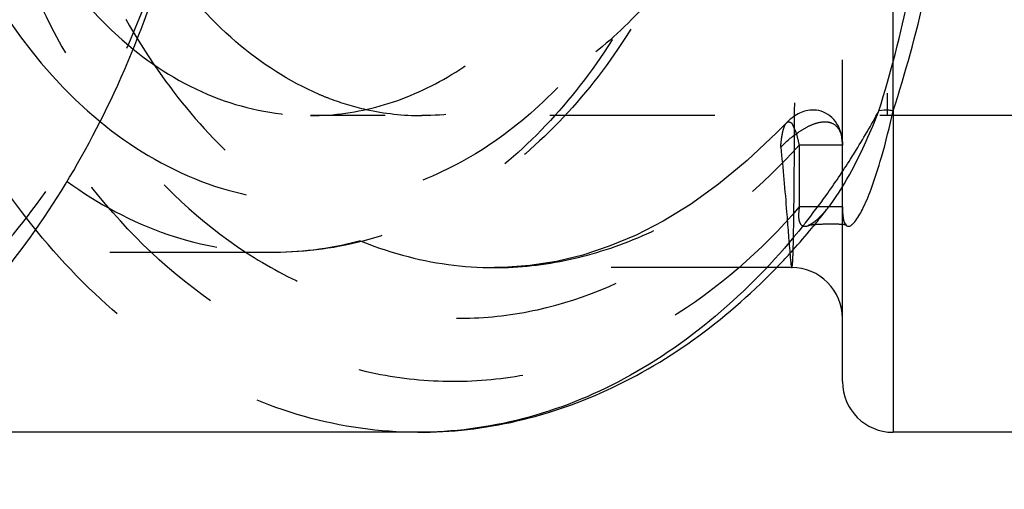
# Model space of a CAD drawing. Header units: millimetres. Extents: x 349 to 651, y 454 to 546.
# Tile 3 of 45: x 406 to 444, y 459 to 477. Entities that reach past the tile are written whole.
import ezdxf

# ---------------------------------------------------------------- set-up
doc = ezdxf.new("R2010")
doc.units = ezdxf.units.MM
doc.header["$LTSCALE"] = 65.185185
doc.linetypes.add('HIDDEN', pattern=[0.2, 0.1, -0.1])
doc.layers.add('KONST.EL_MIT_GEO', color=7, linetype='CONTINUOUS')

msp = doc.modelspace()

# ---------------------------------------------------------------- linework, layer by layer
at = {"layer": 'KONST.EL_MIT_GEO', "color": 8, "linetype": 'HIDDEN'}
for p, q in [((438.021, 469.24), (438.021, 517.837)), ((439.791, 513.55), (439.791, 473.55)), ((440.021, 473.739), (440.021, 513.361)), ((446.021, 473.55), (417, 473.55)), ((435.811, 473.267), (435.815, 473.271)), ((436.314, 472.379), (436.314, 469.944)), ((438.021, 472.379), (436.314, 472.379)), ((437.489, 469.962), (437.473, 469.941)), ((437.513, 469.993), (437.489, 469.962)), ((437.538, 470.025), (437.513, 469.993)), ((438.021, 469.944), (436.314, 469.944)), ((437.153, 469.573), (437.145, 469.565)), ((437.168, 469.589), (437.16, 469.581)), ((437.183, 469.604), (437.175, 469.596)), ((437.198, 469.62), (437.191, 469.612)), ((437.213, 469.637), (437.206, 469.628)), ((437.26, 469.687), (437.244, 469.67)), ((437.275, 469.704), (437.26, 469.687)), ((437.291, 469.722), (437.275, 469.704)), ((437.306, 469.739), (437.291, 469.722)), ((437.322, 469.757), (437.306, 469.739)), ((437.337, 469.776), (437.322, 469.757)), ((437.353, 469.794), (437.337, 469.776)), ((437.369, 469.813), (437.353, 469.794)), ((437.385, 469.832), (437.369, 469.813)), ((437.425, 469.881), (437.409, 469.861)), ((437.441, 469.9), (437.425, 469.881)), ((437.457, 469.921), (437.441, 469.9)), ((437.473, 469.941), (437.457, 469.921)), ((436.851, 469.247), (436.877, 469.25)), ((437.034, 469.459), (437.027, 469.452)), ((437.049, 469.472), (437.041, 469.465)), ((437.063, 469.486), (437.056, 469.479)), ((437.078, 469.5), (437.071, 469.493)), ((437.093, 469.514), (437.086, 469.507)), ((437.108, 469.528), (437.1, 469.521)), ((437.123, 469.543), (437.115, 469.536)), ((437.138, 469.558), (437.13, 469.55)), ((415.586, 468.15), (379.579, 468.15)), ((435.402, 467.55), (424.268, 467.55))]:
    msp.add_line(p, q, dxfattribs=at)
at = {"layer": 'KONST.EL_MIT_GEO', "color": 7, "linetype": 'Continuous'}
for p, q in [((440.021, 473.739), (440.021, 461.05)), ((437.535, 470.022), (437.545, 470.035)), ((436.919, 469.254), (436.934, 469.255)), ((436.934, 469.255), (436.963, 469.257)), ((436.963, 469.257), (436.992, 469.26)), ((436.992, 469.26), (437.021, 469.262)), ((437.021, 469.262), (437.051, 469.264)), ((437.051, 469.264), (437.08, 469.265)), ((437.08, 469.265), (437.125, 469.268)), ((437.125, 469.268), (437.169, 469.27)), ((437.169, 469.27), (437.215, 469.272)), ((437.215, 469.272), (437.261, 469.273)), ((437.261, 469.273), (437.309, 469.275)), ((437.309, 469.275), (437.356, 469.276)), ((437.356, 469.276), (437.404, 469.277)), ((437.404, 469.277), (437.453, 469.278)), ((437.453, 469.278), (437.502, 469.278)), ((437.502, 469.278), (437.551, 469.279)), ((437.551, 469.279), (437.601, 469.279)), ((437.601, 469.279), (437.65, 469.278)), ((437.65, 469.278), (437.7, 469.278)), ((437.7, 469.278), (437.733, 469.277)), ((437.733, 469.277), (437.766, 469.276)), ((437.766, 469.276), (437.799, 469.276)), ((437.799, 469.276), (437.831, 469.275)), ((437.831, 469.275), (437.863, 469.273)), ((437.863, 469.273), (437.895, 469.272)), ((437.895, 469.272), (437.926, 469.27)), ((438.021, 463.05), (438.021, 469.24)), ((436.003, 467.55), (435.402, 467.55)), ((421.243, 461.05), (397.405, 461.05)), ((483.771, 461.05), (440.021, 461.05))]:
    msp.add_line(p, q, dxfattribs=at)
at = {"layer": 'KONST.EL_MIT_GEO', "color": 8, "linetype": 'HIDDEN'}
for points in [[(438.021, 472.379), (438.02, 472.443), (438.013, 472.568), (437.999, 472.691), (437.977, 472.811), (437.946, 472.926), (437.907, 473.034), (437.86, 473.137), (437.805, 473.232), (437.744, 473.319), (437.677, 473.4), (437.603, 473.473), (437.526, 473.539), (437.443, 473.597), (437.357, 473.648), (437.267, 473.69), (437.176, 473.723), (437.085, 473.747), (436.994, 473.764), (436.904, 473.772), (436.817, 473.772), (436.733, 473.766), (436.654, 473.755), (436.582, 473.739), (436.517, 473.721), (436.452, 473.699), (436.389, 473.675), (436.327, 473.648), (436.265, 473.617), (436.202, 473.582), (436.139, 473.543), (436.078, 473.501), (436.018, 473.456), (435.96, 473.409), (435.906, 473.36), (435.856, 473.312), (435.421, 472.872)], [(435.421, 472.872), (434.262, 471.783), (433.121, 470.84), (432.012, 470.046), (430.934, 469.386), (429.864, 468.837), (428.805, 468.392), (427.763, 468.048), (426.72, 467.795), (425.672, 467.63), (424.628, 467.555), (424.268, 467.55)], [(437.244, 469.67), (437.229, 469.653), (437.221, 469.645)], [(437.409, 469.861), (437.393, 469.842), (437.385, 469.832)], [(438.172, 469.24), (438.174, 469.24), (438.176, 469.239), (438.177, 469.238), (438.178, 469.238), (438.177, 469.238), (438.176, 469.239), (438.174, 469.24), (438.171, 469.243), (438.167, 469.245), (438.163, 469.249), (438.158, 469.254), (438.153, 469.259), (438.147, 469.266), (438.141, 469.273), (438.135, 469.282), (438.128, 469.292), (438.121, 469.304), (438.115, 469.317), (438.108, 469.331), (438.101, 469.347), (438.094, 469.364), (438.087, 469.382), (438.081, 469.401), (438.075, 469.422), (438.069, 469.444), (438.063, 469.467), (438.058, 469.492), (438.053, 469.517), (438.048, 469.543), (438.044, 469.57), (438.04, 469.599), (438.037, 469.627), (438.034, 469.657), (438.031, 469.687), (438.029, 469.717), (438.027, 469.748), (438.025, 469.78), (438.023, 469.811), (438.022, 469.843), (438.022, 469.876), (438.021, 469.909)], [(437.019, 469.445), (437.012, 469.439), (437.005, 469.433), (436.998, 469.426), (436.99, 469.42), (436.983, 469.414), (436.976, 469.408), (436.969, 469.402), (436.961, 469.396), (436.954, 469.39), (436.947, 469.384), (436.94, 469.378), (436.933, 469.372), (436.926, 469.367), (436.919, 469.361), (436.911, 469.356), (436.904, 469.35), (436.897, 469.345), (436.89, 469.34), (436.883, 469.335), (436.876, 469.329), (436.869, 469.324), (436.862, 469.32), (436.855, 469.315), (436.848, 469.31), (436.842, 469.305), (436.835, 469.301), (436.828, 469.296), (436.821, 469.292), (436.815, 469.288), (436.808, 469.284), (436.802, 469.28), (436.795, 469.276), (436.789, 469.272), (436.782, 469.268), (436.776, 469.264), (436.77, 469.261), (436.763, 469.257), (436.757, 469.254), (436.751, 469.251), (436.745, 469.247), (436.738, 469.244), (436.732, 469.241), (436.726, 469.238), (436.72, 469.236), (436.714, 469.233), (436.709, 469.231), (436.704, 469.228), (436.699, 469.226), (436.694, 469.225), (436.69, 469.223), (436.687, 469.222), (436.685, 469.221), (436.684, 469.221)], [(436.684, 469.221), (436.684, 469.221), (436.686, 469.222), (436.691, 469.223), (436.701, 469.225), (436.712, 469.227), (436.724, 469.23), (436.737, 469.232), (436.75, 469.234), (436.764, 469.236), (436.777, 469.238), (436.79, 469.24), (436.802, 469.242), (436.814, 469.243), (436.826, 469.244), (436.838, 469.246), (436.851, 469.247)], [(436.877, 469.25), (436.905, 469.253), (436.919, 469.254)]]:
    msp.add_lwpolyline(points, dxfattribs=at)
at = {"layer": 'KONST.EL_MIT_GEO', "color": 7, "linetype": 'Continuous'}
msp.add_lwpolyline([(437.926, 469.27), (437.957, 469.269), (437.972, 469.268), (437.987, 469.267), (438.001, 469.265), (438.016, 469.264), (438.03, 469.263), (438.043, 469.262), (438.057, 469.26), (438.069, 469.259), (438.081, 469.258), (438.093, 469.256), (438.104, 469.254), (438.114, 469.253), (438.124, 469.251), (438.133, 469.25), (438.141, 469.248), (438.149, 469.247), (438.155, 469.245), (438.161, 469.244), (438.166, 469.242), (438.17, 469.241), (438.172, 469.24)], dxfattribs=at)
at = {"layer": 'KONST.EL_MIT_GEO', "color": 8, "linetype": 'HIDDEN'}
for centre, radius, start, end in [((421.693, 484.644), 11.136, 247.0354, 249.2411), ((421.536, 484.213), 10.677, 249.2092, 257.378), ((421.416, 483.702), 10.152, 257.4059, 269.9435)]:
    msp.add_arc(centre, radius, start, end, dxfattribs=at)
at = {"layer": 'KONST.EL_MIT_GEO', "color": 7, "linetype": 'Continuous'}
for centre, radius, start, end in [((410.661, 489.388), 32.777, 328.1369, 331.481), ((411.619, 488.803), 31.654, 327.5818, 328.121), ((412.555, 488.198), 30.54, 324.3593, 327.5977), ((413.876, 487.255), 28.917, 321.6618, 324.3531), ((414.684, 487.365), 28.687, 321.5838, 322.8027), ((414.493, 486.774), 28.135, 321.3826, 321.6507), ((415.147, 486.998), 28.096, 320.4534, 321.5832), ((415.756, 486.492), 27.304, 318.0384, 320.4595), ((416.339, 485.972), 26.523, 316.8997, 318.032), ((436.021, 465.55), 2, 0, 90.0001), ((440.021, 463.05), 2, 180, 270)]:
    msp.add_arc(centre, radius, start, end, dxfattribs=at)
at = {"layer": 'KONST.EL_MIT_GEO', "color": 8, "linetype": 'HIDDEN'}
for points, knots in [([(421.243, 461.05), (419.734, 461.05), (416.646, 461.488), (412.264, 463.404), (408.262, 466.478), (403.491, 472.095), (399.352, 481.253), (397.697, 493.549), (399.352, 505.845), (403.49, 515.004), (408.261, 520.622), (412.263, 523.695), (416.645, 525.612), (419.733, 526.05), (421.242, 526.05)], [0, 0, 0, 0, 0.051728, 0.105334, 0.162248, 0.223215, 0.356474, 0.499997, 0.643522, 0.776782, 0.83775, 0.894665, 0.948271, 1, 1, 1, 1]), ([(436.314, 469.944), (434.826, 468.222), (431.5, 465.272), (426.367, 463.252), (422.232, 462.954), (418.101, 463.483), (413.032, 465.791), (407.952, 470.694), (404.074, 477.301), (401.64, 485.112), (400.81, 493.55), (401.64, 501.988), (404.074, 509.799), (407.952, 516.406), (413.032, 521.309), (418.101, 523.617), (422.232, 524.146), (426.367, 523.848), (431.5, 521.828), (434.826, 518.878), (436.314, 517.156)], [0, 0, 0, 0, 0.060119, 0.115268, 0.142059, 0.168923, 0.224606, 0.285552, 0.352646, 0.424884, 0.5, 0.575116, 0.647354, 0.714448, 0.775394, 0.831077, 0.857941, 0.884732, 0.939881, 1, 1, 1, 1]), ([(390.307, 461.05), (391.605, 461.05), (394.247, 461.371), (399.439, 463.299), (404.034, 467.069), (407.648, 471.991), (410.785, 477.985), (413.188, 486.575), (413.556, 497.388), (411.429, 507.811), (407.018, 516.755), (402.508, 521.361), (400.033, 522.996)], [0, 0, 0, 0, 0.050438, 0.102252, 0.213597, 0.274641, 0.339048, 0.475541, 0.617099, 0.755844, 0.884734, 1, 1, 1, 1]), ([(436.314, 514.721), (434.849, 516.283), (431.764, 519.083), (427.008, 521.179), (423.125, 521.644), (420.234, 521.407), (417.401, 520.587), (413.706, 518.704), (409.543, 514.907), (405.825, 508.783), (403.481, 501.475), (402.681, 493.55), (403.481, 485.625), (405.825, 478.317), (409.543, 472.193), (413.706, 468.396), (417.401, 466.513), (420.234, 465.693), (423.125, 465.456), (427.008, 465.921), (431.764, 468.017), (434.849, 470.817), (436.314, 472.379)], [0, 0, 0, 0, 0.060277, 0.115917, 0.142814, 0.169662, 0.196988, 0.225267, 0.285782, 0.352598, 0.424785, 0.5, 0.575215, 0.647402, 0.714218, 0.774733, 0.803012, 0.830338, 0.857186, 0.884083, 0.939723, 1, 1, 1, 1]), ([(424.268, 519.55), (423.046, 519.55), (420.551, 519.209), (417.005, 517.691), (413.767, 515.243), (409.909, 510.757), (406.559, 503.417), (405.22, 493.55), (406.559, 483.683), (409.909, 476.343), (413.767, 471.857), (417.005, 469.409), (420.551, 467.891), (423.046, 467.55), (424.268, 467.55)], [0, 0, 0, 0, 0.052105, 0.105876, 0.162802, 0.223693, 0.356709, 0.5, 0.643291, 0.776307, 0.837198, 0.894124, 0.947895, 1, 1, 1, 1]), ([(436.021, 467.55), (436.032, 467.55), (436.036, 467.612), (436.051, 467.686), (436.059, 467.851), (436.069, 468.062), (436.078, 468.34), (436.089, 468.828), (436.101, 469.587), (436.113, 470.668), (436.123, 471.971), (436.131, 473.482), (436.138, 475.188), (436.144, 477.072), (436.15, 479.886), (436.156, 483.701), (436.16, 488.528), (436.161, 493.55), (436.16, 498.572), (436.156, 503.399), (436.15, 507.214), (436.144, 510.028), (436.138, 511.912), (436.131, 513.618), (436.123, 515.129), (436.113, 516.432), (436.101, 517.513), (436.089, 518.272), (436.078, 518.76), (436.069, 519.038), (436.059, 519.249), (436.051, 519.414), (436.036, 519.488), (436.032, 519.55), (436.021, 519.55)], [0, 0, 0, 0, 0.000645, 0.002438, 0.005408, 0.009556, 0.014877, 0.021362, 0.037765, 0.058622, 0.083744, 0.112895, 0.145799, 0.182141, 0.221572, 0.308146, 0.402172, 0.5, 0.597828, 0.691854, 0.778428, 0.817859, 0.854201, 0.887105, 0.916256, 0.941378, 0.962235, 0.978638, 0.985123, 0.990444, 0.994592, 0.997562, 0.999355, 1, 1, 1, 1]), ([(415.586, 518.95), (416.765, 518.95), (419.179, 518.608), (422.604, 517.11), (425.732, 514.708), (429.46, 510.318), (432.695, 503.16), (433.988, 493.55), (432.695, 483.94), (429.46, 476.782), (425.732, 472.392), (422.604, 469.99), (419.179, 468.492), (416.765, 468.15), (415.586, 468.15)], [0, 0, 0, 0, 0.051729, 0.105335, 0.162249, 0.223216, 0.356476, 0.5, 0.643524, 0.776784, 0.837751, 0.894665, 0.948271, 1, 1, 1, 1]), ([(415.586, 518.95), (416.837, 518.95), (419.38, 518.596), (422.971, 517.054), (426.211, 514.606), (430.007, 510.204), (433.275, 503.083), (434.575, 493.55), (433.275, 484.016), (430.006, 476.896), (426.211, 472.494), (422.971, 470.046), (419.38, 468.504), (416.837, 468.15), (415.586, 468.15)], [0, 0, 0, 0, 0.054156, 0.10962, 0.167501, 0.228522, 0.359827, 0.500005, 0.640182, 0.771483, 0.832502, 0.890382, 0.945844, 1, 1, 1, 1]), ([(417, 516.95), (418.087, 516.95), (420.31, 516.635), (423.465, 515.255), (426.347, 513.042), (429.782, 508.998), (432.762, 502.403), (433.954, 493.55), (432.762, 484.697), (429.782, 478.102), (426.347, 474.058), (423.465, 471.845), (420.31, 470.465), (418.087, 470.15), (417, 470.15)], [0, 0, 0, 0, 0.051728, 0.105334, 0.162249, 0.223216, 0.356475, 0.5, 0.643525, 0.776784, 0.837751, 0.894666, 0.948272, 1, 1, 1, 1]), ([(407.382, 516.145), (404.209, 513.841), (400.491, 508.488), (398.065, 500.392), (397.402, 493.548), (398.065, 486.705), (400.492, 478.61), (404.211, 473.257), (407.384, 470.954)], [0, 0, 0, 0, 0.232193, 0.363628, 0.500007, 0.636385, 0.767817, 1, 1, 1, 1]), ([(408.692, 513.786), (405.995, 511.571), (402.873, 506.76), (400.822, 499.568), (400.267, 493.552), (400.821, 487.537), (402.871, 480.344), (405.992, 475.532), (408.689, 473.316)], [0, 0, 0, 0, 0.23366, 0.364588, 0.499989, 0.635392, 0.766324, 1, 1, 1, 1]), ([(402.858, 493.55), (402.858, 491.809), (403.177, 488.37), (404.953, 482.191), (407.659, 478.061), (409.993, 476.178)], [0, 0, 0, 0, 0.271092, 0.533104, 1, 1, 1, 1]), ([(417, 473.55), (417.929, 473.55), (419.829, 473.819), (422.526, 474.999), (424.989, 476.89), (427.925, 480.347), (430.472, 485.98), (431.142, 490.974), (431.142, 493.55)], [0, 0, 0, 0, 0.103456, 0.210669, 0.324498, 0.446432, 0.712951, 1, 1, 1, 1]), ([(435.548, 493.55), (435.548, 490.974), (434.877, 485.98), (432.331, 480.347), (429.394, 476.89), (426.932, 474.999), (424.235, 473.819), (422.335, 473.55), (421.406, 473.55)], [0, 0, 0, 0, 0.287049, 0.553568, 0.675502, 0.789331, 0.896542, 1, 1, 1, 1]), ([(417.348, 474.391), (416.152, 474.898), (413.827, 476.402), (412.033, 478.486), (411.233, 479.657)], [0, 0, 0, 0, 0.477961, 1, 1, 1, 1]), ([(409.993, 476.178), (411.007, 475.36), (413.221, 474.034), (415.772, 473.55), (417, 473.55)], [0, 0, 0, 0, 0.514709, 1, 1, 1, 1]), ([(408.689, 473.316), (409.887, 472.332), (412.508, 470.735), (415.541, 470.15), (417, 470.15)], [0, 0, 0, 0, 0.515102, 1, 1, 1, 1]), ([(435.58, 472.31), (435.795, 472.525), (436.134, 472.816), (436.624, 473.115), (436.984, 473.266), (437.345, 473.332), (437.721, 473.243), (437.99, 472.874), (438.021, 472.557), (438.021, 472.379)], [0, 0, 0, 0, 0.272399, 0.397173, 0.513129, 0.619905, 0.7218, 0.840773, 1, 1, 1, 1]), ([(435.58, 472.31), (435.596, 472.511), (435.627, 472.788), (435.714, 473.107), (435.774, 473.227), (435.811, 473.267)], [0, 0, 0, 0, 0.607221, 0.833574, 1, 1, 1, 1]), ([(435.815, 473.271), (435.828, 473.284), (435.858, 473.309), (435.931, 473.299), (436.016, 473.271), (436.055, 473.166), (436.105, 473.062), (436.168, 472.93), (436.242, 472.701), (436.278, 472.511), (436.313, 472.379)], [0, 0, 0, 0, 0.048064, 0.092848, 0.186346, 0.263391, 0.370289, 0.493586, 0.642689, 1, 1, 1, 1]), ([(424.27, 467.55), (425.257, 467.55), (427.263, 467.772), (431.247, 469.08), (433.919, 470.919), (435.58, 472.31)], [0, 0, 0, 0, 0.236841, 0.480035, 1, 1, 1, 1]), ([(435.58, 472.31), (435.674, 471.457), (435.797, 470.057), (435.897, 468.656), (435.944, 468.111)], [0, 0, 0, 0, 0.610691, 1, 1, 1, 1]), ([(407.384, 470.954), (408.597, 470.072), (411.215, 468.658), (414.16, 468.15), (415.586, 468.15)], [0, 0, 0, 0, 0.512568, 1, 1, 1, 1]), ([(436.314, 469.944), (436.3, 469.847), (436.282, 469.654), (436.29, 469.399), (436.403, 469.186), (436.619, 469.174), (436.819, 469.28), (437.044, 469.457), (437.289, 469.711), (437.45, 469.91), (437.535, 470.022)], [0, 0, 0, 0, 0.133751, 0.260161, 0.348403, 0.424039, 0.523385, 0.652094, 0.810448, 1, 1, 1, 1]), ([(438.021, 469.944), (438.021, 469.813), (438.032, 469.58), (438.077, 469.334), (438.139, 469.248)], [0, 0, 0, 0, 0.552219, 1, 1, 1, 1])]:
    msp.add_open_spline(points, degree=3, knots=knots, dxfattribs=at)
at = {"layer": 'KONST.EL_MIT_GEO', "color": 7, "linetype": 'Continuous'}
for points, knots in [([(388.716, 458.8), (390.069, 458.8), (392.82, 459.126), (398.235, 461.082), (404.423, 466.002), (409.799, 474.537), (412.97, 484.94), (413.538, 494.342), (412.69, 501.854), (411.017, 508.938), (407.547, 516.839), (403.097, 522.013), (400.605, 523.961)], [0, 0, 0, 0, 0.050272, 0.101851, 0.212385, 0.336252, 0.471557, 0.612515, 0.682922, 0.751956, 0.882451, 1, 1, 1, 1]), ([(439.461, 473.739), (440.401, 476.755), (441.758, 483.336), (442.418, 493.55), (441.758, 503.764), (440.401, 510.345), (439.461, 513.361)], [0, 0, 0, 0, 0.236356, 0.5, 0.763644, 1, 1, 1, 1]), ([(440.021, 473.739), (441.009, 476.748), (442.441, 483.326), (443.138, 493.55), (442.441, 503.774), (441.009, 510.352), (440.021, 513.361)], [0, 0, 0, 0, 0.236635, 0.5, 0.763365, 1, 1, 1, 1]), ([(437.545, 470.035), (437.866, 470.46), (438.585, 471.659), (439.149, 472.936), (439.461, 473.739)], [0, 0, 0, 0, 0.381836, 1, 1, 1, 1]), ([(438.507, 469.357), (438.63, 469.505), (438.867, 469.931), (439.221, 470.784), (439.632, 472.084), (439.887, 473.124), (440.021, 473.739)], [0, 0, 0, 0, 0.123762, 0.310699, 0.594939, 1, 1, 1, 1]), ([(440.021, 473.739), (439.972, 473.749), (439.787, 473.777), (439.594, 473.772), (439.461, 473.739)], [0, 0, 0, 0, 0.267439, 1, 1, 1, 1]), ([(436.475, 469.215), (434.536, 466.787), (431.027, 463.641), (425.474, 461.421), (422.634, 461.05), (421.243, 461.05)], [0, 0, 0, 0, 0.523687, 0.765496, 1, 1, 1, 1]), ([(438.139, 469.248), (438.158, 469.221), (438.211, 469.175), (438.319, 469.187), (438.416, 469.256), (438.476, 469.32), (438.507, 469.357)], [0, 0, 0, 0, 0.220046, 0.418867, 0.672322, 1, 1, 1, 1]), ([(435.944, 468.111), (435.951, 468.029), (435.965, 467.893), (435.981, 467.706), (436.003, 467.621), (436.008, 467.55), (436.021, 467.55)], [0, 0, 0, 0, 0.431345, 0.742189, 0.931268, 1, 1, 1, 1]), ([(421.243, 461.05), (422.554, 461.05), (425.212, 461.357), (430.394, 463.182), (433.784, 465.796), (435.705, 467.849)], [0, 0, 0, 0, 0.240277, 0.484975, 1, 1, 1, 1])]:
    msp.add_open_spline(points, degree=3, knots=knots, dxfattribs=at)

doc.saveas('drawing.dxf')
